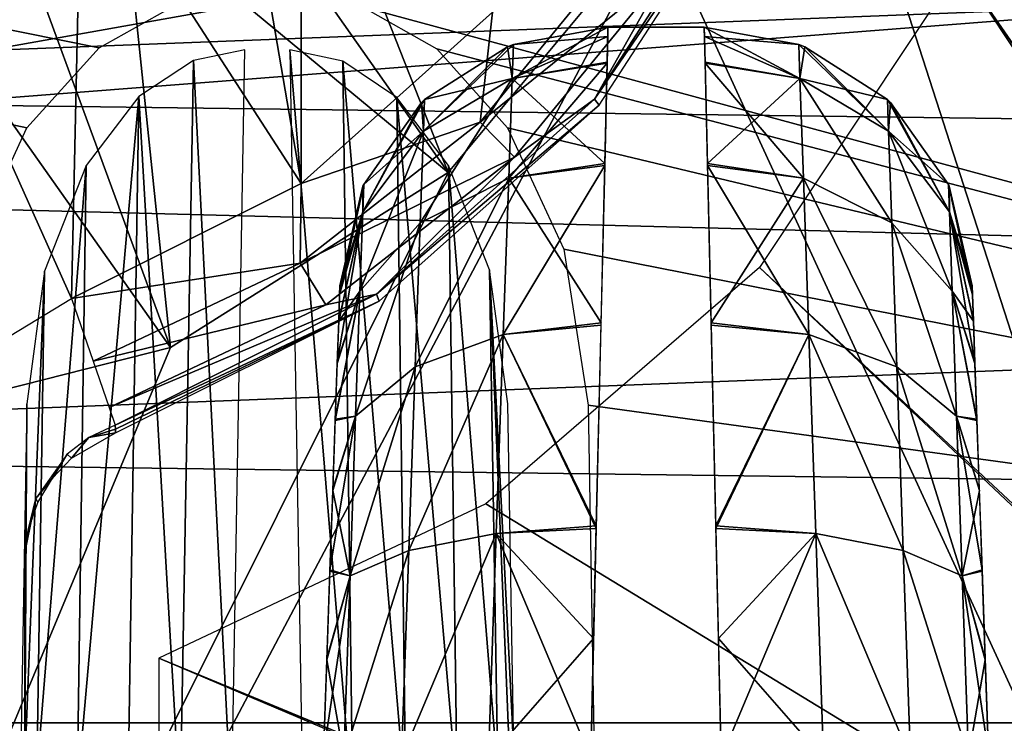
# Model space of a CAD drawing. Header units: millimetres. Extents: x -75 to 75, y -5 to 37.
# Tile 59 of 169: x -21.92 to -18.25, y 2.9 to 5.53. Entities that reach past the tile are written whole.
import ezdxf

# ---------------------------------------------------------------- set-up
doc = ezdxf.new("R2010")
doc.units = ezdxf.units.MM
doc.header["$LTSCALE"] = 101.851852
for name, color, linetype in [('111', 7, 'CONTINUOUS'), ('118', 7, 'CONTINUOUS'), ('119', 7, 'CONTINUOUS'), ('135', 7, 'CONTINUOUS'), ('136', 7, 'CONTINUOUS'), ('137', 7, 'CONTINUOUS'), ('138', 7, 'CONTINUOUS'), ('165', 7, 'CONTINUOUS'), ('179', 7, 'CONTINUOUS'), ('190', 7, 'CONTINUOUS'), ('193', 7, 'CONTINUOUS'), ('206', 7, 'CONTINUOUS'), ('249', 7, 'CONTINUOUS'), ('250', 7, 'CONTINUOUS'), ('342', 7, 'CONTINUOUS'), ('343', 7, 'CONTINUOUS'), ('359', 7, 'CONTINUOUS'), ('374', 7, 'CONTINUOUS'), ('380', 7, 'CONTINUOUS'), ('430', 7, 'CONTINUOUS'), ('437', 7, 'CONTINUOUS'), ('455', 7, 'CONTINUOUS'), ('6', 7, 'CONTINUOUS'), ('8', 7, 'CONTINUOUS')]:
    doc.layers.add(name, color=color, linetype=linetype)

msp = doc.modelspace()

# ---------------------------------------------------------------- linework, layer by layer
at = {"layer": '111', "color": 7, "linetype": 'CONTINUOUS'}
for points in [[(-19.7295, 5.5, 79.9894), (-19.3705, 5.5, 82.0106), (-19.3705, 5.5, 79.9894), (-19.7295, 5.5, 79.9894)], [(-19.7295, 5.5, 82.0106), (-19.3705, 5.5, 82.0106), (-19.7295, 5.5, 79.9894), (-19.7295, 5.5, 82.0106)]]:
    msp.add_3dface(points, dxfattribs=at)
at = {"layer": '118', "color": 7, "linetype": 'CONTINUOUS'}
for points in [[(-19.3705, 5.5, 79.9894), (-19.3705, 5.5, 82.0106), (-19.018, 5.4358, 82.0106), (-19.3705, 5.5, 79.9894)], [(-19.018, 5.4358, 79.9894), (-19.3705, 5.5, 79.9894), (-19.018, 5.4358, 82.0106), (-19.018, 5.4358, 79.9894)], [(-18.9958, 5.4272, 79.9894), (-19.018, 5.4358, 79.9894), (-18.9958, 5.4272, 82.0106), (-18.9958, 5.4272, 79.9894)], [(-18.9958, 5.4272, 82.0106), (-19.018, 5.4358, 79.9894), (-19.018, 5.4358, 82.0106), (-18.9958, 5.4272, 82.0106)], [(-18.687, 5.23, 82.0106), (-18.9958, 5.4272, 79.9894), (-18.9958, 5.4272, 82.0106), (-18.687, 5.23, 82.0106)], [(-18.687, 5.23, 79.9894), (-18.9958, 5.4272, 79.9894), (-18.687, 5.23, 82.0106), (-18.687, 5.23, 79.9894)], [(-18.6758, 5.2193, 82.0106), (-18.687, 5.23, 79.9894), (-18.687, 5.23, 82.0106), (-18.6758, 5.2193, 82.0106)], [(-18.6758, 5.2193, 79.9894), (-18.687, 5.23, 79.9894), (-18.6758, 5.2193, 82.0106), (-18.6758, 5.2193, 79.9894)], [(-18.4598, 4.9133, 82.0106), (-18.6758, 5.2193, 79.9894), (-18.6758, 5.2193, 82.0106), (-18.4598, 4.9133, 82.0106)], [(-18.4598, 4.9133, 79.9894), (-18.6758, 5.2193, 79.9894), (-18.4598, 4.9133, 82.0106), (-18.4598, 4.9133, 79.9894)], [(-18.4569, 4.9067, 82.0106), (-18.4598, 4.9133, 79.9894), (-18.4598, 4.9133, 82.0106), (-18.4569, 4.9067, 82.0106)], [(-18.4569, 4.9067, 79.9894), (-18.4598, 4.9133, 79.9894), (-18.4569, 4.9067, 82.0106), (-18.4569, 4.9067, 79.9894)], [(-18.3711, 4.5349, 82.0106), (-18.4569, 4.9067, 79.9894), (-18.4569, 4.9067, 82.0106), (-18.3711, 4.5349, 82.0106)], [(-18.3711, 4.5349, 79.9894), (-18.4569, 4.9067, 79.9894), (-18.3711, 4.5349, 82.0106), (-18.3711, 4.5349, 79.9894)]]:
    msp.add_3dface(points, dxfattribs=at)
at = {"layer": '119', "color": 7, "linetype": 'CONTINUOUS'}
for points in [[(-19.7295, 5.5, 82.0106), (-19.7295, 5.5, 79.9894), (-20.082, 5.4358, 79.9894), (-19.7295, 5.5, 82.0106)], [(-20.082, 5.4358, 82.0106), (-19.7295, 5.5, 82.0106), (-20.082, 5.4358, 79.9894), (-20.082, 5.4358, 82.0106)], [(-20.1042, 5.4272, 79.9894), (-20.082, 5.4358, 82.0106), (-20.082, 5.4358, 79.9894), (-20.1042, 5.4272, 79.9894)], [(-20.1042, 5.4272, 82.0106), (-20.082, 5.4358, 82.0106), (-20.1042, 5.4272, 79.9894), (-20.1042, 5.4272, 82.0106)], [(-20.413, 5.23, 82.0106), (-20.1042, 5.4272, 82.0106), (-20.413, 5.23, 79.9894), (-20.413, 5.23, 82.0106)], [(-20.413, 5.23, 79.9894), (-20.1042, 5.4272, 82.0106), (-20.1042, 5.4272, 79.9894), (-20.413, 5.23, 79.9894)], [(-20.6402, 4.9133, 82.0106), (-20.4242, 5.2193, 82.0106), (-20.6402, 4.9133, 79.9894), (-20.6402, 4.9133, 82.0106)], [(-20.6402, 4.9133, 79.9894), (-20.4242, 5.2193, 82.0106), (-20.4242, 5.2193, 79.9894), (-20.6402, 4.9133, 79.9894)], [(-20.4242, 5.2193, 82.0106), (-20.413, 5.23, 82.0106), (-20.4242, 5.2193, 79.9894), (-20.4242, 5.2193, 82.0106)], [(-20.4242, 5.2193, 79.9894), (-20.413, 5.23, 82.0106), (-20.413, 5.23, 79.9894), (-20.4242, 5.2193, 79.9894)], [(-20.7289, 4.5349, 82.0106), (-20.6431, 4.9067, 82.0106), (-20.7289, 4.5349, 79.9894), (-20.7289, 4.5349, 82.0106)], [(-20.7289, 4.5349, 79.9894), (-20.6431, 4.9067, 82.0106), (-20.6431, 4.9067, 79.9894), (-20.7289, 4.5349, 79.9894)], [(-20.6431, 4.9067, 79.9894), (-20.6402, 4.9133, 82.0106), (-20.6402, 4.9133, 79.9894), (-20.6431, 4.9067, 79.9894)], [(-20.6431, 4.9067, 82.0106), (-20.6402, 4.9133, 82.0106), (-20.6431, 4.9067, 79.9894), (-20.6431, 4.9067, 82.0106)]]:
    msp.add_3dface(points, dxfattribs=at)
at = {"layer": '135', "color": 7, "linetype": 'CONTINUOUS'}
for points in [[(-19.3705, 5.5, 79.9894), (-19.0136, 5.3083, 79.1351), (-19.3674, 5.3695, 79.114), (-19.3705, 5.5, 79.9894)], [(-19.3705, 5.5, 79.9894), (-19.018, 5.4358, 79.9894), (-19.0136, 5.3083, 79.1351), (-19.3705, 5.5, 79.9894)], [(-19.018, 5.4358, 79.9894), (-18.6829, 5.1125, 79.2005), (-19.0136, 5.3083, 79.1351), (-19.018, 5.4358, 79.9894)], [(-19.018, 5.4358, 79.9894), (-18.9958, 5.4272, 79.9894), (-18.6829, 5.1125, 79.2005), (-19.018, 5.4358, 79.9894)], [(-18.9958, 5.4272, 79.9894), (-18.687, 5.23, 79.9894), (-18.6829, 5.1125, 79.2005), (-18.9958, 5.4272, 79.9894)], [(-19.3674, 5.3695, 79.114), (-19.0136, 5.3083, 79.1351), (-19.3586, 4.9909, 78.3174), (-19.3674, 5.3695, 79.114)], [(-19.0136, 5.3083, 79.1351), (-19.0006, 4.9367, 78.3556), (-19.3586, 4.9909, 78.3174), (-19.0136, 5.3083, 79.1351)], [(-18.6829, 5.1125, 79.2005), (-18.6709, 4.7701, 78.4802), (-19.0136, 5.3083, 79.1351), (-18.6829, 5.1125, 79.2005)], [(-19.0136, 5.3083, 79.1351), (-18.6709, 4.7701, 78.4802), (-19.0006, 4.9367, 78.3556), (-19.0136, 5.3083, 79.1351)], [(-18.687, 5.23, 79.9894), (-18.6758, 5.2193, 79.9894), (-18.4563, 4.8114, 79.3004), (-18.687, 5.23, 79.9894)], [(-18.687, 5.23, 79.9894), (-18.4563, 4.8114, 79.3004), (-18.6829, 5.1125, 79.2005), (-18.687, 5.23, 79.9894)], [(-18.6758, 5.2193, 79.9894), (-18.4598, 4.9133, 79.9894), (-18.4563, 4.8114, 79.3004), (-18.6758, 5.2193, 79.9894)], [(-18.4563, 4.8114, 79.3004), (-18.4459, 4.5147, 78.6705), (-18.6829, 5.1125, 79.2005), (-18.4563, 4.8114, 79.3004)], [(-18.6829, 5.1125, 79.2005), (-18.4459, 4.5147, 78.6705), (-18.6709, 4.7701, 78.4802), (-18.6829, 5.1125, 79.2005)], [(-19.3586, 4.9909, 78.3174), (-19.0006, 4.9367, 78.3556), (-19.3448, 4.397, 77.6653), (-19.3586, 4.9909, 78.3174)], [(-19.0006, 4.9367, 78.3556), (-18.9802, 4.3538, 77.7188), (-19.3448, 4.397, 77.6653), (-19.0006, 4.9367, 78.3556)], [(-18.6709, 4.7701, 78.4802), (-18.6522, 4.2328, 77.8912), (-19.0006, 4.9367, 78.3556), (-18.6709, 4.7701, 78.4802)], [(-19.0006, 4.9367, 78.3556), (-18.6522, 4.2328, 77.8912), (-18.9802, 4.3538, 77.7188), (-19.0006, 4.9367, 78.3556)], [(-18.4598, 4.9133, 79.9894), (-18.3699, 4.5022, 79.6292), (-18.4563, 4.8114, 79.3004), (-18.4598, 4.9133, 79.9894)], [(-18.4598, 4.9133, 79.9894), (-18.4569, 4.9067, 79.9894), (-18.3699, 4.5022, 79.6292), (-18.4598, 4.9133, 79.9894)], [(-18.4569, 4.9067, 79.9894), (-18.3711, 4.5349, 79.9894), (-18.3699, 4.5022, 79.6292), (-18.4569, 4.9067, 79.9894)], [(-18.3666, 4.406, 79.2829), (-18.3611, 4.2493, 78.9593), (-18.4563, 4.8114, 79.3004), (-18.3666, 4.406, 79.2829)], [(-18.4563, 4.8114, 79.3004), (-18.3611, 4.2493, 78.9593), (-18.4459, 4.5147, 78.6705), (-18.4563, 4.8114, 79.3004)], [(-18.3699, 4.5022, 79.6292), (-18.3666, 4.406, 79.2829), (-18.4563, 4.8114, 79.3004), (-18.3699, 4.5022, 79.6292)], [(-18.4459, 4.5147, 78.6705), (-18.4296, 4.0485, 78.1534), (-18.6709, 4.7701, 78.4802), (-18.4459, 4.5147, 78.6705)], [(-18.6709, 4.7701, 78.4802), (-18.4296, 4.0485, 78.1534), (-18.6522, 4.2328, 77.8912), (-18.6709, 4.7701, 78.4802)], [(-18.4459, 4.5147, 78.6705), (-18.3537, 4.0371, 78.669), (-18.4296, 4.0485, 78.1534), (-18.4459, 4.5147, 78.6705)], [(-18.3611, 4.2493, 78.9593), (-18.3537, 4.0371, 78.669), (-18.4459, 4.5147, 78.6705), (-18.3611, 4.2493, 78.9593)], [(-19.3448, 4.397, 77.6653), (-18.9802, 4.3538, 77.7188), (-19.3271, 3.6391, 77.214), (-19.3448, 4.397, 77.6653)], [(-18.9802, 4.3538, 77.7188), (-18.9543, 3.6105, 77.2802), (-19.3271, 3.6391, 77.214), (-18.9802, 4.3538, 77.7188)], [(-18.6522, 4.2328, 77.8912), (-18.6282, 3.5473, 77.4844), (-18.9802, 4.3538, 77.7188), (-18.6522, 4.2328, 77.8912)], [(-18.9802, 4.3538, 77.7188), (-18.6282, 3.5473, 77.4844), (-18.9543, 3.6105, 77.2802), (-18.9802, 4.3538, 77.7188)], [(-18.4296, 4.0485, 78.1534), (-18.4088, 3.4528, 77.7933), (-18.6522, 4.2328, 77.8912), (-18.4296, 4.0485, 78.1534)], [(-18.6522, 4.2328, 77.8912), (-18.4088, 3.4528, 77.7933), (-18.6282, 3.5473, 77.4844), (-18.6522, 4.2328, 77.8912)], [(-18.3446, 3.7765, 78.4214), (-18.3341, 3.4756, 78.2244), (-18.4296, 4.0485, 78.1534), (-18.3446, 3.7765, 78.4214)], [(-18.4296, 4.0485, 78.1534), (-18.3341, 3.4756, 78.2244), (-18.4088, 3.4528, 77.7933), (-18.4296, 4.0485, 78.1534)], [(-18.3537, 4.0371, 78.669), (-18.3446, 3.7765, 78.4214), (-18.4296, 4.0485, 78.1534), (-18.3537, 4.0371, 78.669)], [(-19.3271, 3.6391, 77.214), (-18.9543, 3.6105, 77.2802), (-19.3173, 3.2188, 77.0767), (-19.3271, 3.6391, 77.214)], [(-18.9543, 3.6105, 77.2802), (-18.925, 2.7715, 77.0778), (-19.3173, 3.2188, 77.0767), (-18.9543, 3.6105, 77.2802)], [(-18.6282, 3.5473, 77.4844), (-18.6012, 2.7732, 77.2951), (-18.9543, 3.6105, 77.2802), (-18.6282, 3.5473, 77.4844)], [(-18.6012, 2.7732, 77.2951), (-18.925, 2.7715, 77.0778), (-18.9543, 3.6105, 77.2802), (-18.6012, 2.7732, 77.2951)], [(-18.4088, 3.4528, 77.7933), (-18.3853, 2.7785, 77.6209), (-18.6282, 3.5473, 77.4844), (-18.4088, 3.4528, 77.7933)], [(-18.3853, 2.7785, 77.6209), (-18.6012, 2.7732, 77.2951), (-18.6282, 3.5473, 77.4844), (-18.3853, 2.7785, 77.6209)], [(-18.3341, 3.4756, 78.2244), (-18.3225, 3.1444, 78.0845), (-18.4088, 3.4528, 77.7933), (-18.3341, 3.4756, 78.2244)], [(-18.3225, 3.1444, 78.0845), (-18.3101, 2.7895, 78.0056), (-18.4088, 3.4528, 77.7933), (-18.3225, 3.1444, 78.0845)], [(-18.4088, 3.4528, 77.7933), (-18.3101, 2.7895, 78.0056), (-18.3853, 2.7785, 77.6209), (-18.4088, 3.4528, 77.7933)], [(-18.925, 2.7715, 77.0778), (-19.307, 2.7727, 77.0018), (-19.3173, 3.2188, 77.0767), (-18.925, 2.7715, 77.0778)]]:
    msp.add_3dface(points, dxfattribs=at)
at = {"layer": '136', "color": 7, "linetype": 'CONTINUOUS'}
for points in [[(-19.018, 5.4358, 82.0106), (-19.3705, 5.5, 82.0106), (-19.3696, 5.4651, 82.4666), (-19.018, 5.4358, 82.0106)], [(-19.018, 5.4358, 82.0106), (-19.3696, 5.4651, 82.4666), (-19.0136, 5.3083, 82.8649), (-19.018, 5.4358, 82.0106)], [(-19.3696, 5.4651, 82.4666), (-19.3673, 5.3657, 82.8983), (-19.0136, 5.3083, 82.8649), (-19.3696, 5.4651, 82.4666)], [(-18.9958, 5.4272, 82.0106), (-19.018, 5.4358, 82.0106), (-19.0136, 5.3083, 82.8649), (-18.9958, 5.4272, 82.0106)], [(-18.687, 5.23, 82.0106), (-18.9958, 5.4272, 82.0106), (-19.0136, 5.3083, 82.8649), (-18.687, 5.23, 82.0106)], [(-19.0136, 5.3083, 82.8649), (-19.3673, 5.3657, 82.8983), (-19.0006, 4.9367, 83.6444), (-19.0136, 5.3083, 82.8649)], [(-19.3673, 5.3657, 82.8983), (-19.3584, 4.9842, 83.6926), (-19.0006, 4.9367, 83.6444), (-19.3673, 5.3657, 82.8983)], [(-18.687, 5.23, 82.0106), (-19.0136, 5.3083, 82.8649), (-18.6829, 5.1125, 82.7995), (-18.687, 5.23, 82.0106)], [(-18.6829, 5.1125, 82.7995), (-19.0136, 5.3083, 82.8649), (-18.6709, 4.7701, 83.5198), (-18.6829, 5.1125, 82.7995)], [(-19.0136, 5.3083, 82.8649), (-19.0006, 4.9367, 83.6444), (-18.6709, 4.7701, 83.5198), (-19.0136, 5.3083, 82.8649)], [(-18.6758, 5.2193, 82.0106), (-18.687, 5.23, 82.0106), (-18.6829, 5.1125, 82.7995), (-18.6758, 5.2193, 82.0106)], [(-18.4598, 4.9133, 82.0106), (-18.6758, 5.2193, 82.0106), (-18.6829, 5.1125, 82.7995), (-18.4598, 4.9133, 82.0106)], [(-18.4598, 4.9133, 82.0106), (-18.6829, 5.1125, 82.7995), (-18.4563, 4.8114, 82.6995), (-18.4598, 4.9133, 82.0106)], [(-18.4563, 4.8114, 82.6995), (-18.6829, 5.1125, 82.7995), (-18.4459, 4.5147, 83.3295), (-18.4563, 4.8114, 82.6995)], [(-18.6829, 5.1125, 82.7995), (-18.6709, 4.7701, 83.5198), (-18.4459, 4.5147, 83.3295), (-18.6829, 5.1125, 82.7995)], [(-19.0006, 4.9367, 83.6444), (-19.3584, 4.9842, 83.6926), (-18.9802, 4.3538, 84.2812), (-19.0006, 4.9367, 83.6444)], [(-19.3584, 4.9842, 83.6926), (-19.3446, 4.3882, 84.3418), (-18.9802, 4.3538, 84.2812), (-19.3584, 4.9842, 83.6926)], [(-19.0006, 4.9367, 83.6444), (-18.9802, 4.3538, 84.2812), (-18.6522, 4.2328, 84.1088), (-19.0006, 4.9367, 83.6444)], [(-18.6709, 4.7701, 83.5198), (-19.0006, 4.9367, 83.6444), (-18.6522, 4.2328, 84.1088), (-18.6709, 4.7701, 83.5198)], [(-18.4569, 4.9067, 82.0106), (-18.4598, 4.9133, 82.0106), (-18.4563, 4.8114, 82.6995), (-18.4569, 4.9067, 82.0106)], [(-18.3711, 4.5349, 82.0106), (-18.4569, 4.9067, 82.0106), (-18.4563, 4.8114, 82.6995), (-18.3711, 4.5349, 82.0106)], [(-18.3699, 4.5007, 82.3791), (-18.4563, 4.8114, 82.6995), (-18.3665, 4.4032, 82.7244), (-18.3699, 4.5007, 82.3791)], [(-18.4563, 4.8114, 82.6995), (-18.4459, 4.5147, 83.3295), (-18.3665, 4.4032, 82.7244), (-18.4563, 4.8114, 82.6995)], [(-18.3711, 4.5349, 82.0106), (-18.4563, 4.8114, 82.6995), (-18.3699, 4.5007, 82.3791), (-18.3711, 4.5349, 82.0106)], [(-18.4459, 4.5147, 83.3295), (-18.6709, 4.7701, 83.5198), (-18.4296, 4.0486, 83.8465), (-18.4459, 4.5147, 83.3295)], [(-18.6709, 4.7701, 83.5198), (-18.6522, 4.2328, 84.1088), (-18.4296, 4.0486, 83.8465), (-18.6709, 4.7701, 83.5198)], [(-18.361, 4.2455, 83.0468), (-18.4459, 4.5147, 83.3295), (-18.3535, 4.0328, 83.3359), (-18.361, 4.2455, 83.0468)], [(-18.3665, 4.4032, 82.7244), (-18.4459, 4.5147, 83.3295), (-18.361, 4.2455, 83.0468), (-18.3665, 4.4032, 82.7244)], [(-18.4459, 4.5147, 83.3295), (-18.4296, 4.0486, 83.8465), (-18.3535, 4.0328, 83.3359), (-18.4459, 4.5147, 83.3295)], [(-19.3446, 4.3882, 84.3418), (-19.3269, 3.6293, 84.79), (-18.9802, 4.3538, 84.2812), (-19.3446, 4.3882, 84.3418)], [(-18.9802, 4.3538, 84.2812), (-19.3269, 3.6293, 84.79), (-18.9543, 3.6104, 84.7199), (-18.9802, 4.3538, 84.2812)], [(-18.9802, 4.3538, 84.2812), (-18.9543, 3.6104, 84.7199), (-18.6282, 3.5474, 84.5156), (-18.9802, 4.3538, 84.2812)], [(-18.6522, 4.2328, 84.1088), (-18.9802, 4.3538, 84.2812), (-18.6282, 3.5474, 84.5156), (-18.6522, 4.2328, 84.1088)], [(-18.4296, 4.0486, 83.8465), (-18.6522, 4.2328, 84.1088), (-18.4088, 3.453, 84.2066), (-18.4296, 4.0486, 83.8465)], [(-18.6522, 4.2328, 84.1088), (-18.6282, 3.5474, 84.5156), (-18.4088, 3.453, 84.2066), (-18.6522, 4.2328, 84.1088)], [(-18.3535, 4.0328, 83.3359), (-18.4296, 4.0486, 83.8465), (-18.3444, 3.7718, 83.5823), (-18.3535, 4.0328, 83.3359)], [(-18.4296, 4.0486, 83.8465), (-18.4088, 3.453, 84.2066), (-18.3444, 3.7718, 83.5823), (-18.4296, 4.0486, 83.8465)], [(-18.3444, 3.7718, 83.5823), (-18.4088, 3.453, 84.2066), (-18.3339, 3.4709, 83.7781), (-18.3444, 3.7718, 83.5823)], [(-19.3269, 3.6293, 84.79), (-19.307, 2.7727, 84.9982), (-18.9543, 3.6104, 84.7199), (-19.3269, 3.6293, 84.79)], [(-18.9543, 3.6104, 84.7199), (-19.307, 2.7727, 84.9982), (-18.925, 2.7715, 84.9222), (-18.9543, 3.6104, 84.7199)], [(-18.9543, 3.6104, 84.7199), (-18.925, 2.7715, 84.9222), (-18.6012, 2.7732, 84.7049), (-18.9543, 3.6104, 84.7199)], [(-18.9543, 3.6104, 84.7199), (-18.6012, 2.7732, 84.7049), (-18.6282, 3.5474, 84.5156), (-18.9543, 3.6104, 84.7199)], [(-18.4088, 3.453, 84.2066), (-18.6282, 3.5474, 84.5156), (-18.3853, 2.7785, 84.3791), (-18.4088, 3.453, 84.2066)], [(-18.6282, 3.5474, 84.5156), (-18.6012, 2.7732, 84.7049), (-18.3853, 2.7785, 84.3791), (-18.6282, 3.5474, 84.5156)], [(-18.3339, 3.4709, 83.7781), (-18.4088, 3.453, 84.2066), (-18.3223, 3.1399, 83.9169), (-18.3339, 3.4709, 83.7781)], [(-18.4088, 3.453, 84.2066), (-18.3853, 2.7785, 84.3791), (-18.3223, 3.1399, 83.9169), (-18.4088, 3.453, 84.2066)], [(-18.3853, 2.7785, 84.3791), (-18.3101, 2.7895, 83.9944), (-18.3223, 3.1399, 83.9169), (-18.3853, 2.7785, 84.3791)]]:
    msp.add_3dface(points, dxfattribs=at)
at = {"layer": '137', "color": 7, "linetype": 'CONTINUOUS'}
for points in [[(-19.7295, 5.5, 82.0106), (-20.082, 5.4358, 82.0106), (-20.0864, 5.3083, 82.8649), (-19.7295, 5.5, 82.0106)], [(-19.7295, 5.5, 82.0106), (-20.0864, 5.3083, 82.8649), (-19.7326, 5.3695, 82.886), (-19.7295, 5.5, 82.0106)], [(-20.082, 5.4358, 82.0106), (-20.4171, 5.1125, 82.7995), (-20.0864, 5.3083, 82.8649), (-20.082, 5.4358, 82.0106)], [(-20.082, 5.4358, 82.0106), (-20.1042, 5.4272, 82.0106), (-20.4171, 5.1125, 82.7995), (-20.082, 5.4358, 82.0106)], [(-20.1042, 5.4272, 82.0106), (-20.413, 5.23, 82.0106), (-20.4171, 5.1125, 82.7995), (-20.1042, 5.4272, 82.0106)], [(-19.7326, 5.3695, 82.886), (-20.0864, 5.3083, 82.8649), (-19.7414, 4.9909, 83.6826), (-19.7326, 5.3695, 82.886)], [(-20.0864, 5.3083, 82.8649), (-20.4291, 4.7701, 83.5198), (-20.0994, 4.9367, 83.6444), (-20.0864, 5.3083, 82.8649)], [(-20.4171, 5.1125, 82.7995), (-20.4291, 4.7701, 83.5198), (-20.0864, 5.3083, 82.8649), (-20.4171, 5.1125, 82.7995)], [(-20.0864, 5.3083, 82.8649), (-20.0994, 4.9367, 83.6444), (-19.7414, 4.9909, 83.6826), (-20.0864, 5.3083, 82.8649)], [(-20.413, 5.23, 82.0106), (-20.6437, 4.8114, 82.6996), (-20.4171, 5.1125, 82.7995), (-20.413, 5.23, 82.0106)], [(-20.413, 5.23, 82.0106), (-20.4242, 5.2193, 82.0106), (-20.6437, 4.8114, 82.6996), (-20.413, 5.23, 82.0106)], [(-20.4242, 5.2193, 82.0106), (-20.6402, 4.9133, 82.0106), (-20.6437, 4.8114, 82.6996), (-20.4242, 5.2193, 82.0106)], [(-20.4171, 5.1125, 82.7995), (-20.6541, 4.5147, 83.3295), (-20.4291, 4.7701, 83.5198), (-20.4171, 5.1125, 82.7995)], [(-20.6437, 4.8114, 82.6996), (-20.6541, 4.5147, 83.3295), (-20.4171, 5.1125, 82.7995), (-20.6437, 4.8114, 82.6996)], [(-19.7414, 4.9909, 83.6826), (-20.0994, 4.9367, 83.6444), (-19.7552, 4.397, 84.3347), (-19.7414, 4.9909, 83.6826)], [(-20.4291, 4.7701, 83.5198), (-20.4478, 4.2328, 84.1088), (-20.0994, 4.9367, 83.6444), (-20.4291, 4.7701, 83.5198)], [(-20.0994, 4.9367, 83.6444), (-20.4478, 4.2328, 84.1088), (-20.1198, 4.3538, 84.2812), (-20.0994, 4.9367, 83.6444)], [(-20.0994, 4.9367, 83.6444), (-20.1198, 4.3538, 84.2812), (-19.7552, 4.397, 84.3347), (-20.0994, 4.9367, 83.6444)], [(-20.6402, 4.9133, 82.0106), (-20.7301, 4.5022, 82.3708), (-20.6437, 4.8114, 82.6996), (-20.6402, 4.9133, 82.0106)], [(-20.6402, 4.9133, 82.0106), (-20.6431, 4.9067, 82.0106), (-20.7301, 4.5022, 82.3708), (-20.6402, 4.9133, 82.0106)], [(-20.6431, 4.9067, 82.0106), (-20.7289, 4.5349, 82.0106), (-20.7301, 4.5022, 82.3708), (-20.6431, 4.9067, 82.0106)], [(-20.6437, 4.8114, 82.6996), (-20.7389, 4.2493, 83.0407), (-20.6541, 4.5147, 83.3295), (-20.6437, 4.8114, 82.6996)], [(-20.7334, 4.406, 82.7171), (-20.7389, 4.2493, 83.0407), (-20.6437, 4.8114, 82.6996), (-20.7334, 4.406, 82.7171)], [(-20.7301, 4.5022, 82.3708), (-20.7334, 4.406, 82.7171), (-20.6437, 4.8114, 82.6996), (-20.7301, 4.5022, 82.3708)], [(-20.4291, 4.7701, 83.5198), (-20.6704, 4.0485, 83.8466), (-20.4478, 4.2328, 84.1088), (-20.4291, 4.7701, 83.5198)], [(-20.6541, 4.5147, 83.3295), (-20.6704, 4.0485, 83.8466), (-20.4291, 4.7701, 83.5198), (-20.6541, 4.5147, 83.3295)], [(-20.6541, 4.5147, 83.3295), (-20.7463, 4.0371, 83.331), (-20.6704, 4.0485, 83.8466), (-20.6541, 4.5147, 83.3295)], [(-20.7389, 4.2493, 83.0407), (-20.7463, 4.0371, 83.331), (-20.6541, 4.5147, 83.3295), (-20.7389, 4.2493, 83.0407)], [(-19.7552, 4.397, 84.3347), (-20.1198, 4.3538, 84.2812), (-19.7729, 3.6391, 84.786), (-19.7552, 4.397, 84.3347)], [(-20.4478, 4.2328, 84.1088), (-20.4718, 3.5473, 84.5156), (-20.1198, 4.3538, 84.2812), (-20.4478, 4.2328, 84.1088)], [(-20.1198, 4.3538, 84.2812), (-20.4718, 3.5473, 84.5156), (-20.1457, 3.6105, 84.7198), (-20.1198, 4.3538, 84.2812)], [(-20.1198, 4.3538, 84.2812), (-20.1457, 3.6105, 84.7198), (-19.7729, 3.6391, 84.786), (-20.1198, 4.3538, 84.2812)], [(-20.4478, 4.2328, 84.1088), (-20.6912, 3.4528, 84.2067), (-20.4718, 3.5473, 84.5156), (-20.4478, 4.2328, 84.1088)], [(-20.6704, 4.0485, 83.8466), (-20.6912, 3.4528, 84.2067), (-20.4478, 4.2328, 84.1088), (-20.6704, 4.0485, 83.8466)], [(-20.6704, 4.0485, 83.8466), (-20.7659, 3.4756, 83.7756), (-20.6912, 3.4528, 84.2067), (-20.6704, 4.0485, 83.8466)], [(-20.7554, 3.7765, 83.5786), (-20.7659, 3.4756, 83.7756), (-20.6704, 4.0485, 83.8466), (-20.7554, 3.7765, 83.5786)], [(-20.7463, 4.0371, 83.331), (-20.7554, 3.7765, 83.5786), (-20.6704, 4.0485, 83.8466), (-20.7463, 4.0371, 83.331)], [(-19.7729, 3.6391, 84.786), (-20.1457, 3.6105, 84.7198), (-19.7827, 3.2188, 84.9233), (-19.7729, 3.6391, 84.786)], [(-20.4718, 3.5473, 84.5156), (-20.4988, 2.7732, 84.7049), (-20.1457, 3.6105, 84.7198), (-20.4718, 3.5473, 84.5156)], [(-20.4988, 2.7732, 84.7049), (-20.175, 2.7715, 84.9222), (-20.1457, 3.6105, 84.7198), (-20.4988, 2.7732, 84.7049)], [(-20.1457, 3.6105, 84.7198), (-20.175, 2.7715, 84.9222), (-19.7827, 3.2188, 84.9233), (-20.1457, 3.6105, 84.7198)], [(-20.7147, 2.7785, 84.3791), (-20.4988, 2.7732, 84.7049), (-20.4718, 3.5473, 84.5156), (-20.7147, 2.7785, 84.3791)], [(-20.6912, 3.4528, 84.2067), (-20.7147, 2.7785, 84.3791), (-20.4718, 3.5473, 84.5156), (-20.6912, 3.4528, 84.2067)], [(-20.6912, 3.4528, 84.2067), (-20.7899, 2.7895, 83.9944), (-20.7147, 2.7785, 84.3791), (-20.6912, 3.4528, 84.2067)], [(-20.7775, 3.1444, 83.9155), (-20.7899, 2.7895, 83.9944), (-20.6912, 3.4528, 84.2067), (-20.7775, 3.1444, 83.9155)], [(-20.7659, 3.4756, 83.7756), (-20.7775, 3.1444, 83.9155), (-20.6912, 3.4528, 84.2067), (-20.7659, 3.4756, 83.7756)], [(-20.175, 2.7715, 84.9222), (-19.793, 2.7727, 84.9982), (-19.7827, 3.2188, 84.9233), (-20.175, 2.7715, 84.9222)]]:
    msp.add_3dface(points, dxfattribs=at)
at = {"layer": '138', "color": 7, "linetype": 'CONTINUOUS'}
for points in [[(-20.082, 5.4358, 79.9894), (-19.7295, 5.5, 79.9894), (-19.7304, 5.4651, 79.5334), (-20.082, 5.4358, 79.9894)], [(-20.1042, 5.4272, 79.9894), (-20.082, 5.4358, 79.9894), (-20.0864, 5.3083, 79.1351), (-20.1042, 5.4272, 79.9894)], [(-19.7304, 5.4651, 79.5334), (-19.7327, 5.3657, 79.1017), (-20.0864, 5.3083, 79.1351), (-19.7304, 5.4651, 79.5334)], [(-20.082, 5.4358, 79.9894), (-19.7304, 5.4651, 79.5334), (-20.0864, 5.3083, 79.1351), (-20.082, 5.4358, 79.9894)], [(-20.413, 5.23, 79.9894), (-20.1042, 5.4272, 79.9894), (-20.0864, 5.3083, 79.1351), (-20.413, 5.23, 79.9894)], [(-20.0864, 5.3083, 79.1351), (-19.7327, 5.3657, 79.1017), (-20.0994, 4.9367, 78.3556), (-20.0864, 5.3083, 79.1351)], [(-19.7327, 5.3657, 79.1017), (-19.7416, 4.9842, 78.3074), (-20.0994, 4.9367, 78.3556), (-19.7327, 5.3657, 79.1017)], [(-20.0864, 5.3083, 79.1351), (-20.0994, 4.9367, 78.3556), (-20.4291, 4.7701, 78.4802), (-20.0864, 5.3083, 79.1351)], [(-20.4171, 5.1125, 79.2005), (-20.0864, 5.3083, 79.1351), (-20.4291, 4.7701, 78.4802), (-20.4171, 5.1125, 79.2005)], [(-20.413, 5.23, 79.9894), (-20.0864, 5.3083, 79.1351), (-20.4171, 5.1125, 79.2005), (-20.413, 5.23, 79.9894)], [(-20.6402, 4.9133, 79.9894), (-20.4242, 5.2193, 79.9894), (-20.4171, 5.1125, 79.2005), (-20.6402, 4.9133, 79.9894)], [(-20.4242, 5.2193, 79.9894), (-20.413, 5.23, 79.9894), (-20.4171, 5.1125, 79.2005), (-20.4242, 5.2193, 79.9894)], [(-20.6437, 4.8114, 79.3005), (-20.4171, 5.1125, 79.2005), (-20.6541, 4.5147, 78.6705), (-20.6437, 4.8114, 79.3005)], [(-20.4171, 5.1125, 79.2005), (-20.4291, 4.7701, 78.4802), (-20.6541, 4.5147, 78.6705), (-20.4171, 5.1125, 79.2005)], [(-20.6402, 4.9133, 79.9894), (-20.4171, 5.1125, 79.2005), (-20.6437, 4.8114, 79.3005), (-20.6402, 4.9133, 79.9894)], [(-20.0994, 4.9367, 78.3556), (-19.7416, 4.9842, 78.3074), (-20.1198, 4.3538, 77.7188), (-20.0994, 4.9367, 78.3556)], [(-19.7416, 4.9842, 78.3074), (-19.7554, 4.3882, 77.6582), (-20.1198, 4.3538, 77.7188), (-19.7416, 4.9842, 78.3074)], [(-20.4291, 4.7701, 78.4802), (-20.0994, 4.9367, 78.3556), (-20.4478, 4.2328, 77.8912), (-20.4291, 4.7701, 78.4802)], [(-20.0994, 4.9367, 78.3556), (-20.1198, 4.3538, 77.7188), (-20.4478, 4.2328, 77.8912), (-20.0994, 4.9367, 78.3556)], [(-20.7289, 4.5349, 79.9894), (-20.6431, 4.9067, 79.9894), (-20.6437, 4.8114, 79.3005), (-20.7289, 4.5349, 79.9894)], [(-20.6431, 4.9067, 79.9894), (-20.6402, 4.9133, 79.9894), (-20.6437, 4.8114, 79.3005), (-20.6431, 4.9067, 79.9894)], [(-20.7301, 4.5007, 79.6209), (-20.6437, 4.8114, 79.3005), (-20.7335, 4.4032, 79.2756), (-20.7301, 4.5007, 79.6209)], [(-20.6437, 4.8114, 79.3005), (-20.6541, 4.5147, 78.6705), (-20.7335, 4.4032, 79.2756), (-20.6437, 4.8114, 79.3005)], [(-20.7289, 4.5349, 79.9894), (-20.6437, 4.8114, 79.3005), (-20.7301, 4.5007, 79.6209), (-20.7289, 4.5349, 79.9894)], [(-20.4291, 4.7701, 78.4802), (-20.4478, 4.2328, 77.8912), (-20.6704, 4.0486, 78.1535), (-20.4291, 4.7701, 78.4802)], [(-20.6541, 4.5147, 78.6705), (-20.4291, 4.7701, 78.4802), (-20.6704, 4.0486, 78.1535), (-20.6541, 4.5147, 78.6705)], [(-20.739, 4.2455, 78.9532), (-20.6541, 4.5147, 78.6705), (-20.7465, 4.0328, 78.6641), (-20.739, 4.2455, 78.9532)], [(-20.6541, 4.5147, 78.6705), (-20.6704, 4.0486, 78.1535), (-20.7465, 4.0328, 78.6641), (-20.6541, 4.5147, 78.6705)], [(-20.7335, 4.4032, 79.2756), (-20.6541, 4.5147, 78.6705), (-20.739, 4.2455, 78.9532), (-20.7335, 4.4032, 79.2756)], [(-19.7554, 4.3882, 77.6582), (-19.7731, 3.6293, 77.21), (-20.1198, 4.3538, 77.7188), (-19.7554, 4.3882, 77.6582)], [(-20.4478, 4.2328, 77.8912), (-20.1198, 4.3538, 77.7188), (-20.4718, 3.5474, 77.4844), (-20.4478, 4.2328, 77.8912)], [(-20.1198, 4.3538, 77.7188), (-20.1457, 3.6104, 77.2801), (-20.4718, 3.5474, 77.4844), (-20.1198, 4.3538, 77.7188)], [(-20.1198, 4.3538, 77.7188), (-19.7731, 3.6293, 77.21), (-20.1457, 3.6104, 77.2801), (-20.1198, 4.3538, 77.7188)], [(-20.6704, 4.0486, 78.1535), (-20.4478, 4.2328, 77.8912), (-20.6912, 3.453, 77.7934), (-20.6704, 4.0486, 78.1535)], [(-20.4478, 4.2328, 77.8912), (-20.4718, 3.5474, 77.4844), (-20.6912, 3.453, 77.7934), (-20.4478, 4.2328, 77.8912)], [(-20.6704, 4.0486, 78.1535), (-20.6912, 3.453, 77.7934), (-20.7556, 3.7718, 78.4177), (-20.6704, 4.0486, 78.1535)], [(-20.7465, 4.0328, 78.6641), (-20.6704, 4.0486, 78.1535), (-20.7556, 3.7718, 78.4177), (-20.7465, 4.0328, 78.6641)], [(-20.7556, 3.7718, 78.4177), (-20.6912, 3.453, 77.7934), (-20.7661, 3.4709, 78.2219), (-20.7556, 3.7718, 78.4177)], [(-20.1457, 3.6104, 77.2801), (-20.4988, 2.7732, 77.2951), (-20.4718, 3.5474, 77.4844), (-20.1457, 3.6104, 77.2801)], [(-20.1457, 3.6104, 77.2801), (-20.175, 2.7715, 77.0778), (-20.4988, 2.7732, 77.2951), (-20.1457, 3.6104, 77.2801)], [(-20.1457, 3.6104, 77.2801), (-19.793, 2.7727, 77.0018), (-20.175, 2.7715, 77.0778), (-20.1457, 3.6104, 77.2801)], [(-19.7731, 3.6293, 77.21), (-19.793, 2.7727, 77.0018), (-20.1457, 3.6104, 77.2801), (-19.7731, 3.6293, 77.21)], [(-20.6912, 3.453, 77.7934), (-20.4718, 3.5474, 77.4844), (-20.7147, 2.7785, 77.6209), (-20.6912, 3.453, 77.7934)], [(-20.4718, 3.5474, 77.4844), (-20.4988, 2.7732, 77.2951), (-20.7147, 2.7785, 77.6209), (-20.4718, 3.5474, 77.4844)], [(-20.7661, 3.4709, 78.2219), (-20.6912, 3.453, 77.7934), (-20.7777, 3.1399, 78.0831), (-20.7661, 3.4709, 78.2219)], [(-20.6912, 3.453, 77.7934), (-20.7147, 2.7785, 77.6209), (-20.7777, 3.1399, 78.0831), (-20.6912, 3.453, 77.7934)], [(-20.7147, 2.7785, 77.6209), (-20.7899, 2.7895, 78.0056), (-20.7777, 3.1399, 78.0831), (-20.7147, 2.7785, 77.6209)]]:
    msp.add_3dface(points, dxfattribs=at)
at = {"layer": '165', "color": 7, "linetype": 'CONTINUOUS'}
for points in [[(-21.6265, 5.4232, -93.5021), (-21.3473, 5.5791, -93.5075), (-55.2537, 12.2105, -93.7391), (-21.6265, 5.4232, -93.5021)], [(-21.896, 5.1245, -93.4916), (-21.6265, 5.4232, -93.5021), (-55.2537, 12.2105, -93.7391), (-21.896, 5.1245, -93.4916)], [(-22.1076, 4.6662, -93.4756), (-21.896, 5.1245, -93.4916), (-55.2537, 12.2105, -93.7391), (-22.1076, 4.6662, -93.4756)], [(-10.3562, 7.4922, -93.5743), (-20.6443, 5.5761, -93.5074), (-10.3562, 2.7895, -93.4101), (-10.3562, 7.4922, -93.5743)], [(-20.6443, 5.5761, -93.5074), (-20.3681, 5.4188, -93.5019), (-10.3562, 2.7895, -93.4101), (-20.6443, 5.5761, -93.5074)], [(-20.3681, 5.4188, -93.5019), (-20.1037, 5.1241, -93.4916), (-10.3562, 2.7895, -93.4101), (-20.3681, 5.4188, -93.5019)], [(-20.1037, 5.1241, -93.4916), (-19.8939, 4.6713, -93.4758), (-10.3562, 2.7895, -93.4101), (-20.1037, 5.1241, -93.4916)], [(-19.8939, 4.6713, -93.4758), (-19.8033, 4.0893, -93.4555), (-10.3562, 2.7895, -93.4101), (-19.8939, 4.6713, -93.4758)], [(-19.8033, 4.0893, -93.4555), (-19.7806, 2.7895, -93.4101), (-10.3562, 2.7895, -93.4101), (-19.8033, 4.0893, -93.4555)]]:
    msp.add_3dface(points, dxfattribs=at)
at = {"layer": '179', "color": 7, "linetype": 'CONTINUOUS'}
for points in [[(-52, 5.5958, 17.0564), (-52, 4.2501, 17.6839), (52, 2.9042, 18.3115), (-52, 5.5958, 17.0564)], [(52, 5.5958, 17.0564), (-52, 5.5958, 17.0564), (52, 4.2501, 17.6839), (52, 5.5958, 17.0564)], [(52, 4.2501, 17.6839), (-52, 5.5958, 17.0564), (52, 2.9042, 18.3115), (52, 4.2501, 17.6839)], [(-52, 4.2501, 17.6839), (-52, 2.9042, 18.3115), (52, 2.9042, 18.3115), (-52, 4.2501, 17.6839)]]:
    msp.add_3dface(points, dxfattribs=at)
at = {"layer": '190', "color": 7, "linetype": 'CONTINUOUS'}
for points in [[(-52, 4.2501, -43.6839), (-52, 5.5958, -43.0564), (-17.3407, 5.5958, -43.0564), (-52, 4.2501, -43.6839)], [(-17.3972, 4.2532, -43.6825), (-52, 2.9042, -44.3115), (-17.3407, 5.5958, -43.0564), (-17.3972, 4.2532, -43.6825)], [(-52, 2.9042, -44.3115), (-52, 4.2501, -43.6839), (-17.3407, 5.5958, -43.0564), (-52, 2.9042, -44.3115)], [(-17.445, 2.9042, -44.3115), (-52, 2.9042, -44.3115), (-17.3972, 4.2532, -43.6825), (-17.445, 2.9042, -44.3115)]]:
    msp.add_3dface(points, dxfattribs=at)
at = {"layer": '193', "color": 7, "linetype": 'CONTINUOUS'}
for points in [[(-52, 2.9042, -44.3115), (-17.445, 2.9042, -44.3115), (-17.445, 2.6908, -44.4656), (-52, 2.9042, -44.3115)], [(-52, 2.691, -44.4654), (-52, 2.9042, -44.3115), (-17.445, 2.6908, -44.4656), (-52, 2.691, -44.4654)]]:
    msp.add_3dface(points, dxfattribs=at)
at = {"layer": '206', "color": 7, "linetype": 'CONTINUOUS'}
for points in [[(-54.6527, 5.5791, 93.5075), (-10.3562, 12.2105, 93.7391), (-54.3735, 5.4232, 93.5021), (-54.6527, 5.5791, 93.5075)], [(-54.3735, 5.4232, 93.5021), (-10.3562, 12.2105, 93.7391), (-54.104, 5.1245, 93.4916), (-54.3735, 5.4232, 93.5021)], [(-54.104, 5.1245, 93.4916), (-10.3562, 12.2105, 93.7391), (-53.8924, 4.6662, 93.4756), (-54.104, 5.1245, 93.4916)], [(-53.8924, 4.6662, 93.4756), (-10.3562, 12.2105, 93.7391), (-53.8033, 4.0893, 93.4555), (-53.8924, 4.6662, 93.4756)], [(-53.8033, 4.0893, 93.4555), (-10.3562, 12.2105, 93.7391), (-53.7806, 2.7895, 93.4101), (-53.8033, 4.0893, 93.4555)], [(-10.3562, 12.2105, 93.7391), (-38.3557, 5.5761, 93.5074), (-53.7806, 2.7895, 93.4101), (-10.3562, 12.2105, 93.7391)], [(-37.3735, 5.4232, 93.5021), (-37.6527, 5.5791, 93.5075), (-10.3562, 12.2105, 93.7391), (-37.3735, 5.4232, 93.5021)], [(-37.104, 5.1245, 93.4916), (-37.3735, 5.4232, 93.5021), (-10.3562, 12.2105, 93.7391), (-37.104, 5.1245, 93.4916)], [(-36.8924, 4.6662, 93.4756), (-37.104, 5.1245, 93.4916), (-10.3562, 12.2105, 93.7391), (-36.8924, 4.6662, 93.4756)], [(-36.8033, 4.0893, 93.4555), (-36.8924, 4.6662, 93.4756), (-10.3562, 12.2105, 93.7391), (-36.8033, 4.0893, 93.4555)], [(-36.7806, 2.7895, 93.4101), (-36.8033, 4.0893, 93.4555), (-10.3562, 12.2105, 93.7391), (-36.7806, 2.7895, 93.4101)], [(-10.3562, 7.4948, 93.5744), (-36.7806, 2.7895, 93.4101), (-10.3562, 12.2105, 93.7391), (-10.3562, 7.4948, 93.5744)], [(-10.3562, 2.7895, 93.4101), (-36.7806, 2.7895, 93.4101), (-10.3562, 7.4948, 93.5744), (-10.3562, 2.7895, 93.4101)]]:
    msp.add_3dface(points, dxfattribs=at)
at = {"layer": '249', "color": 7, "linetype": 'CONTINUOUS'}
for points in [[(-21.1332, 2.5806, -90.3741), (-21.0838, 5.4153, -93.4139), (-21.2755, 5.3759, -93.4057), (-21.1332, 2.5806, -90.3741)], [(-21.479, 5.2414, -93.3791), (-21.3248, 2.5864, -90.4146), (-21.2755, 5.3759, -93.4057), (-21.479, 5.2414, -93.3791)], [(-21.3248, 2.5864, -90.4146), (-21.1332, 2.5806, -90.3741), (-21.2755, 5.3759, -93.4057), (-21.3248, 2.5864, -90.4146)], [(-21.6757, 4.9843, -93.3287), (-21.7091, 2.6472, -90.8109), (-21.479, 5.2414, -93.3791), (-21.6757, 4.9843, -93.3287)], [(-21.7091, 2.6472, -90.8109), (-21.5202, 2.6071, -90.5502), (-21.479, 5.2414, -93.3791), (-21.7091, 2.6472, -90.8109)], [(-21.5202, 2.6071, -90.5502), (-21.3248, 2.5864, -90.4146), (-21.479, 5.2414, -93.3791), (-21.5202, 2.6071, -90.5502)], [(-21.8306, 4.5902, -93.2519), (-21.8593, 2.7108, -91.2217), (-21.6757, 4.9843, -93.3287), (-21.8306, 4.5902, -93.2519)], [(-21.8593, 2.7108, -91.2217), (-21.7091, 2.6472, -90.8109), (-21.6757, 4.9843, -93.3287), (-21.8593, 2.7108, -91.2217)], [(-21.8967, 4.0946, -93.1557), (-21.9039, 2.7509, -91.4798), (-21.8306, 4.5902, -93.2519), (-21.8967, 4.0946, -93.1557)], [(-21.9039, 2.7509, -91.4798), (-21.8593, 2.7108, -91.2217), (-21.8306, 4.5902, -93.2519), (-21.9039, 2.7509, -91.4798)], [(-21.9194, 2.7948, -91.7618), (-21.9039, 2.7509, -91.4798), (-21.8967, 4.0946, -93.1557), (-21.9194, 2.7948, -91.7618)]]:
    msp.add_3dface(points, dxfattribs=at)
at = {"layer": '250', "color": 7, "linetype": 'CONTINUOUS'}
for points in [[(-20.9162, 5.4153, -93.4139), (-20.6805, 2.5861, -90.4123), (-20.7183, 5.3733, -93.4052), (-20.9162, 5.4153, -93.4139)], [(-20.8668, 2.5806, -90.3741), (-20.6805, 2.5861, -90.4123), (-20.9162, 5.4153, -93.4139), (-20.8668, 2.5806, -90.3741)], [(-20.7183, 5.3733, -93.4052), (-20.4833, 2.6065, -90.5468), (-20.5171, 5.2377, -93.3784), (-20.7183, 5.3733, -93.4052)], [(-20.6805, 2.5861, -90.4123), (-20.4833, 2.6065, -90.5468), (-20.7183, 5.3733, -93.4052), (-20.6805, 2.5861, -90.4123)], [(-20.5171, 5.2377, -93.3784), (-20.2916, 2.647, -90.8096), (-20.3241, 4.9839, -93.3287), (-20.5171, 5.2377, -93.3784)], [(-20.4833, 2.6065, -90.5468), (-20.2916, 2.647, -90.8096), (-20.5171, 5.2377, -93.3784), (-20.4833, 2.6065, -90.5468)], [(-20.3241, 4.9839, -93.3287), (-20.1399, 2.7113, -91.225), (-20.1705, 4.5946, -93.2528), (-20.3241, 4.9839, -93.3287)], [(-20.2916, 2.647, -90.8096), (-20.1399, 2.7113, -91.225), (-20.3241, 4.9839, -93.3287), (-20.2916, 2.647, -90.8096)], [(-20.1399, 2.7113, -91.225), (-20.0957, 2.7514, -91.4832), (-20.1705, 4.5946, -93.2528), (-20.1399, 2.7113, -91.225)], [(-20.0957, 2.7514, -91.4832), (-20.0806, 2.7948, -91.7618), (-20.1705, 4.5946, -93.2528), (-20.0957, 2.7514, -91.4832)], [(-20.0806, 2.7948, -91.7618), (-20.1033, 4.0946, -93.1557), (-20.1705, 4.5946, -93.2528), (-20.0806, 2.7948, -91.7618)]]:
    msp.add_3dface(points, dxfattribs=at)
at = {"layer": '342', "color": 7, "linetype": 'CONTINUOUS'}
for points in [[(-20.8733, 7.3649, 165.5), (-21.1787, 6.7026, 165.5), (-20.8733, 4.9165, 165.5), (-20.8733, 7.3649, 165.5)], [(-20.16, 5.5558, 165.5), (-20.8733, 7.3649, 165.5), (-20.8733, 4.9165, 165.5), (-20.16, 5.5558, 165.5)], [(-21.1787, 6.7026, 165.5), (-21.6923, 6.1848, 165.5), (-20.8733, 4.9165, 165.5), (-21.1787, 6.7026, 165.5)], [(-21.6923, 6.1848, 165.5), (-22.352, 5.8738, 165.5), (-21.7293, 4.4875, 165.5), (-21.6923, 6.1848, 165.5)], [(-20.8733, 4.9165, 165.5), (-21.6923, 6.1848, 165.5), (-21.7293, 4.4875, 165.5), (-20.8733, 4.9165, 165.5)], [(-21.7293, 4.4875, 165.5), (-22.352, 5.8738, 165.5), (-22.0887, 4.2706, 165.5), (-21.7293, 4.4875, 165.5)]]:
    msp.add_3dface(points, dxfattribs=at)
at = {"layer": '343', "color": 7, "linetype": 'CONTINUOUS'}
for points in [[(-16.793, -0.0814, 160.5), (-19.0881, 7.0358, 160.5), (-16.793, 20.0814, 160.5), (-16.793, -0.0814, 160.5)], [(-19.5419, 5.8989, 160.5), (-19.0881, 7.0358, 160.5), (-16.793, -0.0814, 160.5), (-19.5419, 5.8989, 160.5)], [(-25, -4.4214, 160.5), (-19.5419, 5.8989, 160.5), (-16.793, -0.0814, 160.5), (-25, -4.4214, 160.5)], [(-20.3248, 4.958, 160.5), (-19.5419, 5.8989, 160.5), (-25, -4.4214, 160.5), (-20.3248, 4.958, 160.5)], [(-21.3602, 4.305, 160.5), (-20.3248, 4.958, 160.5), (-25, -4.4214, 160.5), (-21.3602, 4.305, 160.5)], [(-22.5467, 4.0039, 160.5), (-21.3602, 4.305, 160.5), (-25, -4.4214, 160.5), (-22.5467, 4.0039, 160.5)]]:
    msp.add_3dface(points, dxfattribs=at)
at = {"layer": '359', "color": 7, "linetype": 'CONTINUOUS'}
for points in [[(-18.4178, 5.7264, 162.5), (-15.6653, 1.7464, 162.5), (-17.9994, 7.0083, 162.5), (-18.4178, 5.7264, 162.5)], [(-19.1645, 4.6035, 162.5), (-15.2718, 0.9707, 162.5), (-18.4178, 5.7264, 162.5), (-19.1645, 4.6035, 162.5)], [(-15.2718, 0.9707, 162.5), (-15.6653, 1.7464, 162.5), (-18.4178, 5.7264, 162.5), (-15.2718, 0.9707, 162.5)], [(-20.1849, 3.7219, 162.5), (-14.659, 0.3529, 162.5), (-19.1645, 4.6035, 162.5), (-20.1849, 3.7219, 162.5)], [(-14.659, 0.3529, 162.5), (-15.2718, 0.9707, 162.5), (-19.1645, 4.6035, 162.5), (-14.659, 0.3529, 162.5)], [(-21.4039, 3.1461, 162.5), (-14.659, 0.3529, 162.5), (-20.1849, 3.7219, 162.5), (-21.4039, 3.1461, 162.5)], [(-21.4039, -2.456, 162.5), (-13.8858, -0.0469, 162.5), (-21.4039, 3.1461, 162.5), (-21.4039, -2.456, 162.5)], [(-13.8858, -0.0469, 162.5), (-14.659, 0.3529, 162.5), (-21.4039, 3.1461, 162.5), (-13.8858, -0.0469, 162.5)]]:
    msp.add_3dface(points, dxfattribs=at)
at = {"layer": '374', "color": 7, "linetype": 'CONTINUOUS'}
for points in [[(-20.9501, 6.544, 162.3284), (-20.3248, 4.958, 160.5), (-21.2153, 6.2253, 162.3284), (-20.9501, 6.544, 162.3284)], [(-19.5419, 5.8989, 160.5), (-20.3248, 4.958, 160.5), (-20.9501, 6.544, 162.3284), (-19.5419, 5.8989, 160.5)], [(-21.2153, 6.2253, 162.3284), (-20.3248, 4.958, 160.5), (-21.5317, 5.9576, 162.3284), (-21.2153, 6.2253, 162.3284)], [(-21.5317, 5.9576, 162.3284), (-21.3602, 4.305, 160.5), (-21.8899, 5.7488, 162.3284), (-21.5317, 5.9576, 162.3284)], [(-20.3248, 4.958, 160.5), (-21.3602, 4.305, 160.5), (-21.5317, 5.9576, 162.3284), (-20.3248, 4.958, 160.5)], [(-21.8899, 5.7488, 162.3284), (-21.3602, 4.305, 160.5), (-22.2788, 5.6054, 162.3284), (-21.8899, 5.7488, 162.3284)], [(-21.3602, 4.305, 160.5), (-22.5467, 4.0039, 160.5), (-22.2788, 5.6054, 162.3284), (-21.3602, 4.305, 160.5)]]:
    msp.add_3dface(points, dxfattribs=at)
at = {"layer": '380', "color": 7, "linetype": 'CONTINUOUS'}
for points in [[(-19.1879, 6.1467, 165.0087), (-19.7799, 5.231, 165.0087), (-19.1647, 6.132, 163.4489), (-19.1879, 6.1467, 165.0087)], [(-19.1647, 6.132, 163.4489), (-19.7799, 5.231, 165.0087), (-19.7625, 5.2095, 163.4489), (-19.1647, 6.132, 163.4489)], [(-19.7799, 5.231, 165.0087), (-20.5919, 4.5033, 165.0087), (-19.7625, 5.2095, 163.4489), (-19.7799, 5.231, 165.0087)], [(-19.7625, 5.2095, 163.4489), (-20.5919, 4.5033, 165.0087), (-20.5821, 4.4771, 163.4489), (-19.7625, 5.2095, 163.4489)], [(-20.5919, 4.5033, 165.0087), (-21.5666, 4.0148, 165.0087), (-20.5821, 4.4771, 163.4489), (-20.5919, 4.5033, 165.0087)], [(-20.5821, 4.4771, 163.4489), (-21.5666, 4.0148, 165.0087), (-21.5661, 4.0001, 164.2039), (-20.5821, 4.4771, 163.4489)], [(-21.5657, 3.9864, 163.4489), (-20.5821, 4.4771, 163.4489), (-21.5661, 4.0001, 164.2039), (-21.5657, 3.9864, 163.4489)]]:
    msp.add_3dface(points, dxfattribs=at)
at = {"layer": '430', "color": 7, "linetype": 'CONTINUOUS'}
for points in [[(-21.9039, 3.5418, 165), (-21.9039, -2.4909, 165), (-21.9039, 3.5255, 164.1143), (-21.9039, 3.5418, 165)], [(-21.9039, 3.5255, 164.1143), (-21.9039, -2.4909, 165), (-21.9039, 3.5102, 163.2847), (-21.9039, 3.5255, 164.1143)], [(-21.9039, 3.5102, 163.2847), (-21.9039, -2.4909, 165), (-21.9039, 3.3845, 163.141), (-21.9039, 3.5102, 163.2847)], [(-21.9039, 3.3845, 163.141), (-21.9039, -2.4909, 165), (-21.9039, 3.2616, 163), (-21.9039, 3.3845, 163.141)], [(-21.9039, 3.2616, 163), (-21.9039, -2.4909, 165), (-21.9039, -2.456, 163), (-21.9039, 3.2616, 163)]]:
    msp.add_3dface(points, dxfattribs=at)
at = {"layer": '437', "color": 7, "linetype": 'CONTINUOUS'}
for points in [[(-21.5661, 4.0001, 164.2039), (-21.5666, 4.0148, 165.0087), (-21.6648, 3.9686, 165.0079), (-21.5661, 4.0001, 164.2039)], [(-21.6648, 3.9686, 165.0079), (-21.7463, 3.9063, 165.0067), (-21.7296, 3.8923, 163.4318), (-21.6648, 3.9686, 165.0079)], [(-21.5657, 3.9864, 163.4489), (-21.6648, 3.9686, 165.0079), (-21.7296, 3.8923, 163.4318), (-21.5657, 3.9864, 163.4489)], [(-21.5657, 3.9864, 163.4489), (-21.5661, 4.0001, 164.2039), (-21.6648, 3.9686, 165.0079), (-21.5657, 3.9864, 163.4489)], [(-21.7463, 3.9063, 165.0067), (-21.8626, 3.7409, 165.0037), (-21.8001, 3.8175, 163.4086), (-21.7463, 3.9063, 165.0067)], [(-21.7296, 3.8923, 163.4318), (-21.7463, 3.9063, 165.0067), (-21.8001, 3.8175, 163.4086), (-21.7296, 3.8923, 163.4318)], [(-21.8001, 3.8175, 163.4086), (-21.8626, 3.7409, 165.0037), (-21.8553, 3.7269, 163.3757), (-21.8001, 3.8175, 163.4086)], [(-21.8626, 3.7409, 165.0037), (-21.9039, 3.5418, 165), (-21.8912, 3.6233, 163.334), (-21.8626, 3.7409, 165.0037)], [(-21.8553, 3.7269, 163.3757), (-21.8626, 3.7409, 165.0037), (-21.8912, 3.6233, 163.334), (-21.8553, 3.7269, 163.3757)], [(-21.9039, 3.5418, 165), (-21.9039, 3.5255, 164.1143), (-21.8912, 3.6233, 163.334), (-21.9039, 3.5418, 165)], [(-21.9039, 3.5255, 164.1143), (-21.9039, 3.5102, 163.2847), (-21.8912, 3.6233, 163.334), (-21.9039, 3.5255, 164.1143)]]:
    msp.add_3dface(points, dxfattribs=at)
at = {"layer": '455', "color": 7, "linetype": 'CONTINUOUS'}
for points in [[(-19.7799, 5.231, 165.0087), (-19.1879, 6.1467, 165.0087), (-19.5119, 5.707, 165.2548), (-19.7799, 5.231, 165.0087)], [(-19.6654, 5.8062, 165.4345), (-20.16, 5.5558, 165.5), (-20.2053, 5.1451, 165.4345), (-19.6654, 5.8062, 165.4345)], [(-19.6654, 5.8062, 165.4345), (-20.2053, 5.1451, 165.4345), (-19.5119, 5.707, 165.2548), (-19.6654, 5.8062, 165.4345)], [(-19.5119, 5.707, 165.2548), (-20.2053, 5.1451, 165.4345), (-20.0774, 5.0146, 165.2548), (-19.5119, 5.707, 165.2548)], [(-19.7799, 5.231, 165.0087), (-19.5119, 5.707, 165.2548), (-20.0774, 5.0146, 165.2548), (-19.7799, 5.231, 165.0087)], [(-20.16, 5.5558, 165.5), (-20.8733, 4.9165, 165.5), (-20.2053, 5.1451, 165.4345), (-20.16, 5.5558, 165.5)], [(-20.5919, 4.5033, 165.0087), (-19.7799, 5.231, 165.0087), (-20.0774, 5.0146, 165.2548), (-20.5919, 4.5033, 165.0087)], [(-20.2053, 5.1451, 165.4345), (-20.8733, 4.9165, 165.5), (-20.8774, 4.6189, 165.4345), (-20.2053, 5.1451, 165.4345)], [(-20.2053, 5.1451, 165.4345), (-20.8774, 4.6189, 165.4345), (-20.0774, 5.0146, 165.2548), (-20.2053, 5.1451, 165.4345)], [(-20.0774, 5.0146, 165.2548), (-20.8774, 4.6189, 165.4345), (-20.7814, 4.4635, 165.2548), (-20.0774, 5.0146, 165.2548)], [(-20.5919, 4.5033, 165.0087), (-20.0774, 5.0146, 165.2548), (-20.7814, 4.4635, 165.2548), (-20.5919, 4.5033, 165.0087)], [(-20.8733, 4.9165, 165.5), (-21.7293, 4.4875, 165.5), (-20.8774, 4.6189, 165.4345), (-20.8733, 4.9165, 165.5)], [(-20.8774, 4.6189, 165.4345), (-21.7293, 4.4875, 165.5), (-21.6488, 4.2535, 165.4345), (-20.8774, 4.6189, 165.4345)], [(-20.8774, 4.6189, 165.4345), (-21.6488, 4.2535, 165.4345), (-20.7814, 4.4635, 165.2548), (-20.8774, 4.6189, 165.4345)], [(-20.5919, 4.5033, 165.0087), (-20.7814, 4.4635, 165.2548), (-21.5893, 4.0808, 165.2548), (-20.5919, 4.5033, 165.0087)], [(-21.5666, 4.0148, 165.0087), (-20.5919, 4.5033, 165.0087), (-21.5893, 4.0808, 165.2548), (-21.5666, 4.0148, 165.0087)], [(-20.7814, 4.4635, 165.2548), (-21.6488, 4.2535, 165.4345), (-21.5893, 4.0808, 165.2548), (-20.7814, 4.4635, 165.2548)]]:
    msp.add_3dface(points, dxfattribs=at)
at = {"layer": '6', "color": 7, "linetype": 'CONTINUOUS'}
for points in [[(-59.0014, 37, 105), (-58.517, 0, 104.5156), (-16.1484, 37, 105), (-59.0014, 37, 105)], [(-58.517, 0, 104.5156), (-15.8255, 0, 104.5156), (-16.1484, 37, 105), (-58.517, 0, 104.5156)]]:
    msp.add_3dface(points, dxfattribs=at)
at = {"layer": '8', "color": 7, "linetype": 'CONTINUOUS'}
for points in [[(-58.517, 0, -104.5156), (-59.0014, 37, -105), (59.0014, 37, -105), (-58.517, 0, -104.5156)], [(58.517, 0, -104.5156), (-58.517, 0, -104.5156), (59.0014, 37, -105), (58.517, 0, -104.5156)]]:
    msp.add_3dface(points, dxfattribs=at)

doc.saveas('drawing.dxf')
